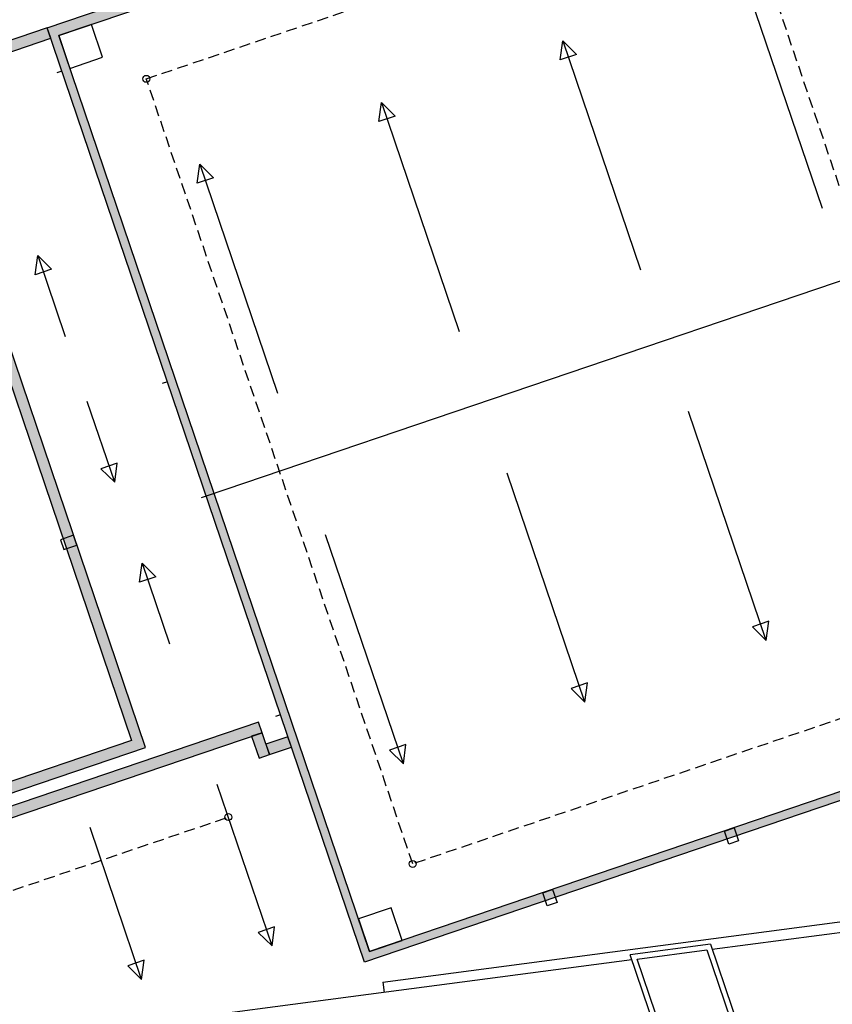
# Model space of a CAD drawing. Header units: millimetres. Extents: x 29775 to 122352, y 25482 to 104177.
# Tile 16 of 20: x 67023 to 90555, y 60340 to 88843. Entities that reach past the tile are written whole.
import ezdxf

# ---------------------------------------------------------------- set-up
doc = ezdxf.new("R2010")
doc.units = ezdxf.units.MM
doc.header["$LTSCALE"] = 100
doc.linetypes.add('HIDDEN2', pattern=[4.7625, 3.175, -1.5875])
for name, color, linetype in [('Beveilig-Alg-Az', 1, 'Continuous'), ('BiKoz-Hout-Drs', 2, 'Continuous'), ('BiWand-Bakst-Drs', 3, 'Continuous'), ('Construct-Beton-Drs', 4, 'Continuous'), ('Daken-Staal-Drs', 3, 'Continuous'), ('Dakopening-Alg-Az', 1, 'Continuous'), ('dakrandarceer', 8, 'Continuous'), ('Isolatie-Alg-Drs', 1, 'Continuous')]:
    doc.layers.add(name, color=color, linetype=linetype)

msp = doc.modelspace()

# ---------------------------------------------------------------- hatches: boundary and pattern name
at = {"layer": 'dakrandarceer'}
h = msp.add_hatch(color=252, dxfattribs=at)
h.dxf.hatch_style = 1
h.paths.add_polyline_path([(88985.8149, 95453.2533), (93485.9674, 82196.2315), (93713.2306, 82273.377), (89110.2175, 95833.4164), (67823.2282, 88607.4572), (72426.2413, 75047.4178), (72653.5045, 75124.5633), (68153.352, 88381.5851)])
h.paths.add_polyline_path([(93713.2306, 82273.377), (93485.9674, 82196.2315), (97986.1199, 68939.2097), (77153.6571, 61867.5415), (72653.5045, 75124.5633), (72426.2413, 75047.4178), (77003.5393, 61563.1328), (98290.5286, 68789.0919)])
h = msp.add_hatch(color=252, dxfattribs=at)
h.dxf.hatch_style = 1
h.paths.add_polyline_path([(67926.0888, 88304.4396), (67823.2282, 88607.4572), (63732.49, 87218.8388), (70264.1399, 67977.2185), (58900.9784, 64119.9449), (58914.8003, 64079.2269), (58930.8723, 64031.8804), (59003.839, 63816.9273), (70670.0182, 67777.0615), (64138.3683, 87018.6817)])
h = msp.add_hatch(color=252, dxfattribs=at)
h.dxf.hatch_style = 1
h.paths.add_polyline_path([(74041.8744, 68203.5424), (73939.0137, 68506.5601), (62627.9334, 64666.9657), (62730.794, 64363.948), (63033.8116, 64466.8087)])
h.paths.add_polyline_path([(74154.3782, 67872.1169), (74041.8744, 68203.5424), (73738.8567, 68100.6818), (73954.2212, 67466.2386), (74257.2388, 67569.0993)])
h.paths.add_polyline_path([(74788.8214, 68087.4813), (74154.3782, 67872.1169), (74257.2388, 67569.0993), (74891.682, 67784.4637)])
h.paths.add_polyline_path([(63033.8116, 64466.8087), (62730.794, 64363.948), (64445.8766, 59311.4775), (64763.139, 59353.2459)])
h.paths.add_polyline_path([(64763.139, 59353.2459), (64445.8766, 59311.4775), (64792.05, 56682.0296), (65109.3123, 56723.798)])
h.paths.add_polyline_path([(81416.898, 58547.9711), (81312.0216, 58856.9252), (64792.05, 56682.0296), (64833.8184, 56364.7673)])

# ---------------------------------------------------------------- linework, layer by layer
at = {"layer": 'Beveilig-Alg-Az'}
for p, q in [((84899.7936, 61649.1109), (86921.5393, 61915.2788)), ((77636.8679, 60692.9286), (64884.7629, 59014.0821))]:
    msp.add_line(p, q, dxfattribs=at)
at = {"layer": 'BiKoz-Hout-Drs'}
for p, q in [((87024.95, 62077.2803), (84699.9441, 61771.1875)), ((84899.7936, 61649.1109), (86921.5379, 61915.2786))]:
    msp.add_line(p, q, dxfattribs=at)
for points in [[(87024.95, 62077.2803), (90168.4918, 52817.2668), (87990.5525, 52077.956), (84699.9441, 61771.1875)], [(86921.5379, 61915.2786), (89978.2338, 52911.0895), (88084.3735, 52268.2106), (84899.7936, 61649.1109)]]:
    msp.add_lwpolyline(points, dxfattribs=at)
at = {"layer": 'BiWand-Bakst-Drs'}
for points in [[(68302.9828, 73505.7206), (68681.7549, 73634.2964), (68585.323, 73918.3754), (68206.551, 73789.7997)], [(87556.4247, 64976.3876), (87427.849, 65355.1597), (87711.928, 65451.5915), (87840.5038, 65072.8194)], [(82300.9625, 63192.3986), (82172.3867, 63571.1706), (82456.4658, 63667.6025), (82585.0416, 63288.8304)]]:
    msp.add_lwpolyline(points, close=True, dxfattribs=at)
at = {"layer": 'Construct-Beton-Drs', "color": 6}
for p, q in [((68247.5283, 87357.5095), (68100.1474, 87307.4804)), ((71300.4664, 78358.2454), (71153.0855, 78308.2163)), ((72426.2413, 75047.4178), (72278.8605, 74997.3887)), ((74573.4569, 68721.9245), (74426.0761, 68671.8955))]:
    msp.add_line(p, q, dxfattribs=at)
at = {"layer": 'Construct-Beton-Drs', "color": 4, "linetype": 'HIDDEN2'}
msp.add_line((65481.387, 63185.5603), (73063.4456, 65759.3224), dxfattribs=at)
msp.add_lwpolyline([(70690.0912, 87130.6038), (87734.8335, 92916.5141), (95449.3807, 70190.191), (78404.6384, 64404.2806)], close=True, dxfattribs=at)
at = {"layer": 'Construct-Beton-Drs'}
for points in [[(68474.7915, 87434.655), (69421.7216, 87756.0944), (69100.2822, 88703.0245), (68153.352, 88381.5851)], [(77153.6571, 61867.5415), (78100.5872, 62188.9809), (77779.1477, 63135.911), (76832.2176, 62814.4716)]]:
    msp.add_lwpolyline(points, close=True, dxfattribs=at)
at = {"layer": 'Construct-Beton-Drs', "color": 4}
for centre in [(70690.0912, 87130.6038), (73063.4456, 65759.3224), (78404.6384, 64404.2806)]:
    msp.add_circle(centre, 100, dxfattribs=at)
at = {"layer": 'Daken-Staal-Drs'}
for points in [[(67823.2282, 88607.4572), (89110.2175, 95833.4164), (98290.5286, 68789.0919), (77003.5393, 61563.1328)], [(68153.352, 88381.5851), (88985.8149, 95453.2533), (97986.1199, 68939.2097), (77153.6571, 61867.5415)], [(59003.839, 63816.9273), (70670.0182, 67777.0615), (64138.3683, 87018.6817), (67926.0888, 88304.4396), (67823.2282, 88607.4572), (63732.49, 87218.8388), (70264.1399, 67977.2185), (58900.9784, 64119.9449)], [(62730.794, 64363.948), (74041.8744, 68203.5424), (73939.0137, 68506.5601), (62627.9334, 64666.9657)], [(73738.8567, 68100.6818), (73954.2212, 67466.2386), (74257.2388, 67569.0993), (74041.8744, 68203.5424)], [(74257.2388, 67569.0993), (74891.682, 67784.4637), (74788.8214, 68087.4813), (74154.3782, 67872.1169)]]:
    msp.add_lwpolyline(points, close=True, dxfattribs=at)
at = {"layer": 'Dakopening-Alg-Az'}
for p, q in [((77538.5469, 60982.5731), (100634.8407, 64023.2579)), ((87073.1687, 61935.2412), (100673.9945, 63725.8239)), ((84748.1628, 61629.1483), (77636.8679, 60692.9286)), ((77538.5469, 60982.5731), (77577.7047, 60685.1396))]:
    msp.add_line(p, q, dxfattribs=at)
at = {"layer": 'Isolatie-Alg-Drs'}
for p, q in [((88006.9366, 90014.9956), (90257.0129, 83386.4847)), ((82751.4744, 88231.0065), (85001.5506, 81602.4956)), ((77496.0122, 86447.0175), (79746.0884, 79818.5066)), ((72240.5499, 84663.0285), (74490.6262, 78034.5176)), ((93713.2306, 82273.377), (72426.2413, 75047.4178)), ((93713.2306, 82273.377), (72426.2413, 75047.4178)), ((67545.8956, 82013.5006), (68339.7679, 79674.8282)), ((69773.5542, 75451.0297), (68979.6819, 77789.7021)), ((88643.4598, 70873.7773), (86393.3835, 77502.2882)), ((83387.9975, 69089.7882), (81137.9213, 75718.2991)), ((78132.5353, 67305.7992), (75882.4591, 73934.3101)), ((70567.4265, 73112.3574), (71361.2988, 70773.685)), ((74329.7507, 62028.9078), (72742.0061, 66706.2525)), ((70555.0203, 61062.8015), (69063.2293, 65457.4761))]:
    msp.add_line(p, q, dxfattribs=at)
for points in [[(82751.4744, 88231.0065), (83148.9266, 87837.9013), (82675.4616, 87677.1816), (82751.4744, 88231.0065)], [(77496.0122, 86447.0175), (77893.4644, 86053.9123), (77419.9994, 85893.1926), (77496.0122, 86447.0175)], [(72240.5499, 84663.0285), (72638.0022, 84269.9233), (72164.5371, 84109.2035), (72240.5499, 84663.0285)], [(67545.8956, 82013.5006), (67943.3478, 81620.3954), (67469.8828, 81459.6756), (67545.8956, 82013.5006)], [(69773.5542, 75451.0297), (69849.567, 76004.8547), (69376.102, 75844.1349), (69773.5542, 75451.0297)], [(70567.4265, 73112.3574), (70964.8788, 72719.2522), (70491.4137, 72558.5324), (70567.4265, 73112.3574)], [(88643.4598, 70873.7773), (88719.4726, 71427.6022), (88246.0075, 71266.8825), (88643.4598, 70873.7773)], [(83387.9975, 69089.7882), (83464.0103, 69643.6132), (82990.5453, 69482.8934), (83387.9975, 69089.7882)], [(78132.5353, 67305.7992), (78208.5481, 67859.6241), (77735.0831, 67698.9044), (78132.5353, 67305.7992)], [(74329.7507, 62028.9078), (74405.7635, 62582.7327), (73932.2984, 62422.013), (74329.7507, 62028.9078)], [(70555.0203, 61062.8015), (70631.0331, 61616.6265), (70157.5681, 61455.9067), (70555.0203, 61062.8015)]]:
    msp.add_lwpolyline(points, close=True, dxfattribs=at)

doc.saveas('drawing.dxf')
